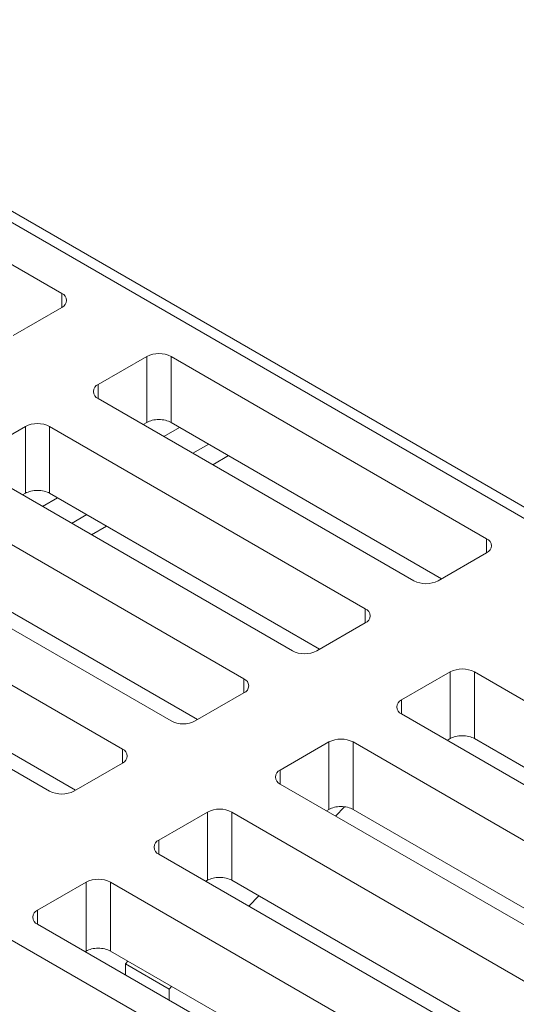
# Model space of a CAD drawing. Header units: millimetres. Extents: x -420 to 420, y -297 to 297.
# Tile 178 of 202: x 218 to 232, y 179 to 208. Entities that reach past the tile are written whole.
import ezdxf

# ---------------------------------------------------------------- set-up
doc = ezdxf.new("R2010")
doc.units = ezdxf.units.MM
doc.header["$MEASUREMENT"] = 0
doc.layers.add('layer 1', color=7, linetype='Continuous')

msp = doc.modelspace()

# ---------------------------------------------------------------- linework, layer by layer
at = {"layer": 'layer 1', "lineweight": 9}
for points in [[(225.3311, 223.6334), (225.3311, 223.6334), (269.8796, 197.9161), (269.8796, 197.9161)], [(269.2472, 197.0995), (269.2472, 197.0995), (224.6987, 222.8169), (224.6987, 222.8169)], [(223.6753, 219.8627), (223.6753, 219.8627), (268.224, 194.1454), (268.224, 194.1454)], [(222.5429, 219.0957), (222.5429, 219.0957), (184.8398, 197.3301), (184.8398, 197.3301)], [(223.0429, 219.0461), (223.0429, 219.0461), (185.2348, 197.2201), (185.2348, 197.2201)], [(267.5913, 193.3288), (267.5913, 193.3288), (223.0429, 219.0461), (223.0429, 219.0461)], [(245.7541, 185.621), (245.7541, 185.621), (209.691, 206.4398), (209.691, 206.4398)], [(245.7541, 185.2944), (245.7541, 185.2944), (209.691, 206.1132), (209.691, 206.1132)], [(218.8836, 199.5817), (218.8836, 199.5817), (209.691, 204.8886), (209.691, 204.8886)], [(218.8836, 199.1735), (218.8836, 199.1735), (218.8836, 199.5817), (218.8836, 199.5817)], [(217.4694, 198.3571), (217.4694, 198.3571), (218.8836, 199.1735), (218.8836, 199.1735)], [(222.0657, 197.7449), (221.8439, 197.8597), (221.5803, 197.8597), (221.3585, 197.7449)], [(221.3585, 197.7449), (221.3585, 197.7449), (219.9442, 196.9285), (219.9442, 196.9285)], [(221.3585, 195.8222), (221.3585, 195.8222), (221.3585, 197.7449), (221.3585, 197.7449)], [(231.2583, 192.438), (231.2583, 192.438), (222.0657, 197.7449), (222.0657, 197.7449)], [(222.0657, 197.7449), (222.0657, 197.7449), (222.0657, 195.8244), (222.0657, 195.8244)], [(219.9442, 196.9285), (219.9442, 196.9285), (219.9442, 196.5202), (219.9442, 196.5202)], [(219.9442, 196.5202), (219.9442, 196.5202), (229.1368, 191.2133), (229.1368, 191.2133)], [(191.3059, 195.8262), (191.3059, 195.8262), (227.369, 175.0074), (227.369, 175.0074)], [(218.53, 195.7038), (218.3082, 195.8186), (218.0446, 195.8186), (217.8228, 195.7038)], [(221.3585, 195.8222), (221.3585, 195.8222), (221.2565, 195.7626), (221.2565, 195.7626)], [(221.3585, 195.8222), (221.3585, 195.8222), (221.3585, 195.8222), (221.3585, 195.8222)], [(221.7121, 195.9082), (221.7121, 195.9082), (221.7121, 195.9082), (221.7121, 195.9082)], [(229.9484, 191.2737), (229.9484, 191.2737), (222.0657, 195.8244), (222.0657, 195.8244)], [(222.0657, 195.8244), (222.0657, 195.8244), (222.0657, 195.8242), (222.0657, 195.8242)], [(217.8228, 195.7038), (217.8228, 195.7038), (216.4086, 194.8874), (216.4086, 194.8874)], [(217.8228, 193.7598), (217.8228, 193.7598), (217.8228, 195.7038), (217.8228, 195.7038)], [(227.7226, 190.3969), (227.7226, 190.3969), (218.53, 195.7038), (218.53, 195.7038)], [(218.53, 195.7038), (218.53, 195.7038), (218.53, 193.762), (218.53, 193.762)], [(221.8563, 195.4164), (221.8563, 195.4164), (222.3143, 195.6808), (222.3143, 195.6808)], [(222.7049, 194.9264), (222.7049, 194.9264), (223.1629, 195.1908), (223.1629, 195.1908)], [(223.2835, 194.5924), (223.2835, 194.5924), (223.7415, 194.8568), (223.7415, 194.8568)], [(216.4086, 194.4792), (216.4086, 194.4792), (225.6011, 189.1723), (225.6011, 189.1723)], [(218.1764, 193.8458), (218.1764, 193.8458), (218.1764, 193.8458), (218.1764, 193.8458)], [(224.1869, 188.3559), (224.1869, 188.3559), (214.9943, 193.6626), (214.9943, 193.6626)], [(217.8228, 193.7598), (217.8228, 193.7598), (217.7392, 193.711), (217.7392, 193.711)], [(217.8228, 193.7598), (217.8228, 193.7598), (217.8228, 193.7598), (217.8228, 193.7598)], [(218.3206, 193.3754), (218.3206, 193.3754), (218.76, 193.6292), (218.76, 193.6292)], [(226.3944, 189.2219), (226.3944, 189.2219), (218.53, 193.762), (218.53, 193.762)], [(218.53, 193.762), (218.53, 193.762), (218.53, 193.7618), (218.53, 193.7618)], [(219.1692, 192.8854), (219.1692, 192.8854), (219.6088, 193.1392), (219.6088, 193.1392)], [(219.748, 192.5514), (219.748, 192.5514), (220.1874, 192.8052), (220.1874, 192.8052)], [(187.7702, 192.5606), (187.7702, 192.5606), (234.0867, 165.8227), (234.0867, 165.8227)], [(212.8731, 192.438), (212.8731, 192.438), (222.0657, 187.1313), (222.0657, 187.1313)], [(231.2583, 192.0298), (231.2583, 192.0298), (231.2583, 192.438), (231.2583, 192.438)], [(233.7331, 165.2103), (233.7331, 165.2103), (187.4166, 191.9482), (187.4166, 191.9482)], [(229.8438, 191.2133), (229.8438, 191.2133), (231.2583, 192.0298), (231.2583, 192.0298)], [(220.6515, 186.3149), (220.6515, 186.3149), (211.4589, 191.6216), (211.4589, 191.6216)], [(222.8401, 187.1703), (222.8401, 187.1703), (214.9943, 191.6996), (214.9943, 191.6996)], [(229.1368, 191.2133), (229.3584, 191.0985), (229.6222, 191.0985), (229.8438, 191.2133)], [(209.3374, 190.3969), (209.3374, 190.3969), (218.53, 185.0902), (218.53, 185.0902)], [(227.7226, 189.9887), (227.7226, 189.9887), (227.7226, 190.3969), (227.7226, 190.3969)], [(226.3084, 189.1723), (226.3084, 189.1723), (227.7226, 189.9887), (227.7226, 189.9887)], [(219.286, 185.1184), (219.286, 185.1184), (211.4589, 189.6371), (211.4589, 189.6371)], [(225.6011, 189.1723), (225.823, 189.0575), (226.0866, 189.0575), (226.3084, 189.1723)], [(230.9046, 188.5601), (230.6828, 188.6749), (230.4192, 188.6749), (230.1974, 188.5601)], [(224.1869, 187.9477), (224.1869, 187.9477), (224.1869, 188.3559), (224.1869, 188.3559)], [(230.1974, 188.5601), (230.1974, 188.5601), (228.7832, 187.7437), (228.7832, 187.7437)], [(230.1974, 186.6161), (230.1974, 186.6161), (230.1974, 188.5601), (230.1974, 188.5601)], [(240.0972, 183.2532), (240.0972, 183.2532), (230.9046, 188.5601), (230.9046, 188.5601)], [(230.9046, 188.5601), (230.9046, 188.5601), (230.9046, 186.6183), (230.9046, 186.6183)], [(222.7727, 187.1313), (222.7727, 187.1313), (224.1869, 187.9477), (224.1869, 187.9477)], [(228.7832, 187.7437), (228.7832, 187.7437), (228.7832, 187.3355), (228.7832, 187.3355)], [(229.95, 165.0671), (229.95, 165.0671), (191.5533, 187.2329), (191.5533, 187.2329)], [(228.7832, 187.3355), (228.7832, 187.3355), (237.9758, 182.0286), (237.9758, 182.0286)], [(229.9146, 165.0466), (229.9146, 165.0466), (191.7301, 187.0901), (191.7301, 187.0901)], [(222.0657, 187.1313), (222.2873, 187.0165), (222.5511, 187.0165), (222.7727, 187.1313)], [(230.551, 186.7021), (230.551, 186.7021), (230.551, 186.7021), (230.551, 186.7021)], [(226.662, 186.5191), (226.662, 186.5191), (225.2477, 185.7026), (225.2477, 185.7026)], [(227.369, 186.5191), (227.1474, 186.6339), (226.8836, 186.6339), (226.662, 186.5191)], [(226.662, 184.5536), (226.662, 184.5536), (226.662, 186.5191), (226.662, 186.5191)], [(236.5616, 181.2122), (236.5616, 181.2122), (227.369, 186.5191), (227.369, 186.5191)], [(227.369, 186.5191), (227.369, 186.5191), (227.369, 184.5558), (227.369, 184.5558)], [(230.1974, 186.6161), (230.1974, 186.6161), (230.1138, 186.5673), (230.1138, 186.5673)], [(230.1974, 186.6161), (230.1974, 186.6161), (230.1974, 186.6161), (230.1974, 186.6161)], [(238.7688, 182.0782), (238.7688, 182.0782), (230.9046, 186.6183), (230.9046, 186.6183)], [(230.9046, 186.6183), (230.9046, 186.6183), (230.9046, 186.6181), (230.9046, 186.6181)], [(220.6515, 185.9066), (220.6515, 185.9066), (220.6515, 186.3149), (220.6515, 186.3149)], [(219.237, 185.0902), (219.237, 185.0902), (220.6515, 185.9066), (220.6515, 185.9066)], [(225.2477, 185.7026), (225.2477, 185.7026), (225.2477, 185.2944), (225.2477, 185.2944)], [(225.2477, 185.2944), (225.2477, 185.2944), (234.4401, 179.9875), (234.4401, 179.9875)], [(218.53, 185.0902), (218.7516, 184.9754), (219.0154, 184.9754), (219.237, 185.0902)], [(227.118, 184.6338), (227.118, 184.6338), (226.8588, 184.3642), (226.8588, 184.3642)], [(227.0154, 184.6396), (227.0154, 184.6396), (227.0154, 184.6396), (227.0154, 184.6396)], [(228.7832, 175.0074), (228.7832, 175.0074), (245.7541, 184.8046), (245.7541, 184.8046)], [(223.1263, 184.478), (223.1263, 184.478), (221.7121, 183.6614), (221.7121, 183.6614)], [(223.8333, 184.478), (223.6117, 184.5928), (223.3479, 184.5928), (223.1263, 184.478)], [(223.1263, 182.4912), (223.1263, 182.4912), (223.1263, 184.478), (223.1263, 184.478)], [(233.0259, 179.1711), (233.0259, 179.1711), (223.8333, 184.478), (223.8333, 184.478)], [(223.8333, 184.478), (223.8333, 184.478), (223.8333, 182.4934), (223.8333, 182.4934)], [(226.662, 184.5536), (226.662, 184.5536), (226.5966, 184.5156), (226.5966, 184.5156)], [(226.662, 184.5536), (226.662, 184.5536), (226.662, 184.5536), (226.662, 184.5536)], [(235.2147, 180.0265), (235.2147, 180.0265), (227.369, 184.5558), (227.369, 184.5558)], [(227.369, 184.5558), (227.369, 184.5558), (227.369, 184.5556), (227.369, 184.5556)], [(221.7121, 183.6614), (221.7121, 183.6614), (221.7121, 183.2532), (221.7121, 183.2532)], [(221.7121, 183.2532), (221.7121, 183.2532), (230.9046, 177.9465), (230.9046, 177.9465)], [(219.5906, 182.4368), (219.5906, 182.4368), (218.1764, 181.6204), (218.1764, 181.6204)], [(220.2978, 182.4368), (220.076, 182.5518), (219.8124, 182.5518), (219.5906, 182.4368)], [(219.5906, 180.4287), (219.5906, 180.4287), (219.5906, 182.4368), (219.5906, 182.4368)], [(229.4904, 177.1301), (229.4904, 177.1301), (220.2978, 182.4368), (220.2978, 182.4368)], [(220.2978, 182.4368), (220.2978, 182.4368), (220.2978, 180.4309), (220.2978, 180.4309)], [(223.1263, 182.4912), (223.1263, 182.4912), (223.0795, 182.464), (223.0795, 182.464)], [(223.1263, 182.4912), (223.1263, 182.4912), (223.1263, 182.4912), (223.1263, 182.4912)], [(223.4799, 182.5772), (223.4799, 182.5772), (223.4799, 182.5772), (223.4799, 182.5772)], [(231.6607, 177.9747), (231.6607, 177.9747), (223.8333, 182.4934), (223.8333, 182.4934)], [(223.8333, 182.4934), (223.8333, 182.4934), (223.8333, 182.4932), (223.8333, 182.4932)], [(224.6209, 182.0388), (224.6209, 182.0388), (224.3333, 181.74), (224.3333, 181.74)], [(218.1764, 181.6204), (218.1764, 181.6204), (218.1764, 181.2122), (218.1764, 181.2122)], [(218.1764, 181.2122), (218.1764, 181.2122), (227.369, 175.9055), (227.369, 175.9055)], [(219.5906, 180.4287), (219.5906, 180.4287), (219.5622, 180.4121), (219.5622, 180.4121)], [(219.5906, 180.4287), (219.5906, 180.4287), (219.5906, 180.4287), (219.5906, 180.4287)], [(219.9442, 180.5147), (219.9442, 180.5147), (219.9442, 180.5147), (219.9442, 180.5147)], [(228.1066, 175.9231), (228.1066, 175.9231), (220.2978, 180.4309), (220.2978, 180.4309)], [(220.2978, 180.4309), (220.2978, 180.4309), (220.2978, 180.4307), (220.2978, 180.4307)], [(220.8095, 180.1355), (220.8095, 180.1355), (220.7363, 180.0593), (220.7363, 180.0593)], [(222.0091, 179.3245), (222.0091, 179.3245), (220.7363, 180.0593), (220.7363, 180.0593)], [(220.7363, 180.0593), (220.7363, 180.0593), (220.7363, 179.7345), (220.7363, 179.7345)], [(222.0823, 179.4007), (222.0823, 179.4007), (222.0091, 179.3245), (222.0091, 179.3245)], [(222.0091, 178.9997), (222.0091, 178.9997), (222.0091, 179.3245), (222.0091, 179.3245)]]:
    msp.add_open_spline(points, degree=3, dxfattribs=at)
for points in [[(218.8836, 199.1735), (218.9684, 199.2057), (219.0244, 199.2869), (219.0244, 199.3777), (219.0244, 199.3777), (219.0244, 199.4683), (218.9684, 199.5495), (218.8836, 199.5817)], [(219.9442, 196.9285), (219.8594, 196.8963), (219.8034, 196.8151), (219.8034, 196.7243), (219.8034, 196.7243), (219.8034, 196.6337), (219.8594, 196.5524), (219.9442, 196.5202)], [(222.0657, 195.8244), (221.9719, 195.8784), (221.8447, 195.9086), (221.7121, 195.9082), (221.7121, 195.9082), (221.5795, 195.9078), (221.4523, 195.8768), (221.3585, 195.8222)], [(222.0657, 195.8244), (221.9719, 195.8784), (221.8447, 195.9086), (221.7121, 195.9082), (221.7121, 195.9082), (221.5795, 195.9078), (221.4523, 195.8768), (221.3585, 195.8222)], [(222.0657, 195.8244), (221.9719, 195.8784), (221.8447, 195.9086), (221.7121, 195.9082), (221.7121, 195.9082), (221.5795, 195.9078), (221.4523, 195.8768), (221.3585, 195.8222)], [(222.0657, 195.8244), (221.9719, 195.8784), (221.8447, 195.9086), (221.7121, 195.9082), (221.7121, 195.9082), (221.5795, 195.9078), (221.4523, 195.8768), (221.3585, 195.8222)], [(222.0657, 195.8244), (221.9719, 195.8784), (221.8447, 195.9086), (221.7121, 195.9082), (221.7121, 195.9082), (221.5795, 195.9078), (221.4523, 195.8768), (221.3585, 195.8222)], [(222.0657, 195.8244), (221.9719, 195.8784), (221.8447, 195.9086), (221.7121, 195.9082), (221.7121, 195.9082), (221.5795, 195.9078), (221.4523, 195.8768), (221.3585, 195.8222)], [(222.0657, 195.8244), (221.9719, 195.8784), (221.8447, 195.9086), (221.7121, 195.9082), (221.7121, 195.9082), (221.5795, 195.9078), (221.4523, 195.8768), (221.3585, 195.8222)], [(222.0657, 195.8244), (221.9719, 195.8784), (221.8447, 195.9086), (221.7121, 195.9082), (221.7121, 195.9082), (221.5795, 195.9078), (221.4523, 195.8768), (221.3585, 195.8222)], [(222.0657, 195.8242), (221.9719, 195.8784), (221.8447, 195.9086), (221.7121, 195.9082), (221.7121, 195.9082), (221.5795, 195.9078), (221.4523, 195.8768), (221.3585, 195.8222)], [(222.0657, 195.8242), (221.9719, 195.8784), (221.8447, 195.9086), (221.7121, 195.9082), (221.7121, 195.9082), (221.5795, 195.9078), (221.4523, 195.8768), (221.3585, 195.8222)], [(222.0657, 195.8242), (221.9719, 195.8784), (221.8447, 195.9086), (221.7121, 195.9082), (221.7121, 195.9082), (221.5795, 195.9078), (221.4523, 195.8768), (221.3585, 195.8222)], [(222.0657, 195.8242), (221.9719, 195.8784), (221.8447, 195.9086), (221.7121, 195.9082), (221.7121, 195.9082), (221.5795, 195.9078), (221.4523, 195.8768), (221.3585, 195.8222)], [(222.0657, 195.8242), (221.9719, 195.8784), (221.8447, 195.9086), (221.7121, 195.9082), (221.7121, 195.9082), (221.5795, 195.9078), (221.4523, 195.8768), (221.3585, 195.8222)], [(222.0657, 195.8242), (221.9719, 195.8784), (221.8447, 195.9086), (221.7121, 195.9082), (221.7121, 195.9082), (221.5795, 195.9078), (221.4523, 195.8768), (221.3585, 195.8222)], [(222.0657, 195.8242), (221.9719, 195.8784), (221.8447, 195.9086), (221.7121, 195.9082), (221.7121, 195.9082), (221.5795, 195.9078), (221.4523, 195.8768), (221.3585, 195.8222)], [(222.0657, 195.8242), (221.9719, 195.8784), (221.8447, 195.9086), (221.7121, 195.9082), (221.7121, 195.9082), (221.5795, 195.9078), (221.4523, 195.8768), (221.3585, 195.8222)], [(222.0657, 195.8242), (221.9719, 195.8784), (221.8447, 195.9086), (221.7121, 195.9082), (221.7121, 195.9082), (221.5795, 195.9078), (221.4523, 195.8768), (221.3585, 195.8222)], [(222.0657, 195.8242), (221.9719, 195.8784), (221.8447, 195.9086), (221.7121, 195.9082), (221.7121, 195.9082), (221.5795, 195.9078), (221.4523, 195.8768), (221.3585, 195.8222)], [(222.0657, 195.8242), (221.9719, 195.8784), (221.8447, 195.9086), (221.7121, 195.9082), (221.7121, 195.9082), (221.5795, 195.9078), (221.4523, 195.8768), (221.3585, 195.8222)], [(222.0657, 195.8242), (221.9719, 195.8784), (221.8447, 195.9086), (221.7121, 195.9082), (221.7121, 195.9082), (221.5795, 195.9078), (221.4523, 195.8768), (221.3585, 195.8222)], [(222.0657, 195.8242), (221.9719, 195.8784), (221.8447, 195.9086), (221.7121, 195.9082), (221.7121, 195.9082), (221.5795, 195.9078), (221.4523, 195.8768), (221.3585, 195.8222)], [(218.53, 193.762), (218.4362, 193.816), (218.309, 193.8462), (218.1764, 193.8458), (218.1764, 193.8458), (218.0438, 193.8454), (217.9166, 193.8144), (217.8228, 193.7598)], [(218.53, 193.762), (218.4362, 193.816), (218.309, 193.8462), (218.1764, 193.8458), (218.1764, 193.8458), (218.0438, 193.8454), (217.9166, 193.8144), (217.8228, 193.7598)], [(218.53, 193.762), (218.4362, 193.816), (218.309, 193.8462), (218.1764, 193.8458), (218.1764, 193.8458), (218.0438, 193.8454), (217.9166, 193.8144), (217.8228, 193.7598)], [(218.53, 193.762), (218.4362, 193.816), (218.309, 193.8462), (218.1764, 193.8458), (218.1764, 193.8458), (218.0438, 193.8454), (217.9166, 193.8144), (217.8228, 193.7598)], [(218.53, 193.762), (218.4362, 193.816), (218.309, 193.8462), (218.1764, 193.8458), (218.1764, 193.8458), (218.0438, 193.8454), (217.9166, 193.8144), (217.8228, 193.7598)], [(218.53, 193.762), (218.4362, 193.816), (218.309, 193.8462), (218.1764, 193.8458), (218.1764, 193.8458), (218.0438, 193.8454), (217.9166, 193.8144), (217.8228, 193.7598)], [(218.53, 193.762), (218.4362, 193.816), (218.309, 193.8462), (218.1764, 193.8458), (218.1764, 193.8458), (218.0438, 193.8454), (217.9166, 193.8144), (217.8228, 193.7598)], [(218.53, 193.762), (218.4362, 193.816), (218.309, 193.8462), (218.1764, 193.8458), (218.1764, 193.8458), (218.0438, 193.8454), (217.9166, 193.8144), (217.8228, 193.7598)], [(218.53, 193.7618), (218.4362, 193.816), (218.309, 193.8462), (218.1764, 193.8458), (218.1764, 193.8458), (218.0438, 193.8454), (217.9166, 193.8144), (217.8228, 193.7598)], [(218.53, 193.7618), (218.4362, 193.816), (218.309, 193.8462), (218.1764, 193.8458), (218.1764, 193.8458), (218.0438, 193.8454), (217.9166, 193.8144), (217.8228, 193.7598)], [(218.53, 193.7618), (218.4362, 193.816), (218.309, 193.8462), (218.1764, 193.8458), (218.1764, 193.8458), (218.0438, 193.8454), (217.9166, 193.8144), (217.8228, 193.7598)], [(218.53, 193.7618), (218.4362, 193.816), (218.309, 193.8462), (218.1764, 193.8458), (218.1764, 193.8458), (218.0438, 193.8454), (217.9166, 193.8144), (217.8228, 193.7598)], [(218.53, 193.7618), (218.4362, 193.816), (218.309, 193.8462), (218.1764, 193.8458), (218.1764, 193.8458), (218.0438, 193.8454), (217.9166, 193.8144), (217.8228, 193.7598)], [(218.53, 193.7618), (218.4362, 193.816), (218.309, 193.8462), (218.1764, 193.8458), (218.1764, 193.8458), (218.0438, 193.8454), (217.9166, 193.8144), (217.8228, 193.7598)], [(218.53, 193.7618), (218.4362, 193.816), (218.309, 193.8462), (218.1764, 193.8458), (218.1764, 193.8458), (218.0438, 193.8454), (217.9166, 193.8144), (217.8228, 193.7598)], [(218.53, 193.7618), (218.4362, 193.816), (218.309, 193.8462), (218.1764, 193.8458), (218.1764, 193.8458), (218.0438, 193.8454), (217.9166, 193.8144), (217.8228, 193.7598)], [(218.53, 193.7618), (218.4362, 193.816), (218.309, 193.8462), (218.1764, 193.8458), (218.1764, 193.8458), (218.0438, 193.8454), (217.9166, 193.8144), (217.8228, 193.7598)], [(218.53, 193.7618), (218.4362, 193.816), (218.309, 193.8462), (218.1764, 193.8458), (218.1764, 193.8458), (218.0438, 193.8454), (217.9166, 193.8144), (217.8228, 193.7598)], [(218.53, 193.7618), (218.4362, 193.816), (218.309, 193.8462), (218.1764, 193.8458), (218.1764, 193.8458), (218.0438, 193.8454), (217.9166, 193.8144), (217.8228, 193.7598)], [(218.53, 193.7618), (218.4362, 193.816), (218.309, 193.8462), (218.1764, 193.8458), (218.1764, 193.8458), (218.0438, 193.8454), (217.9166, 193.8144), (217.8228, 193.7598)], [(218.53, 193.7618), (218.4362, 193.816), (218.309, 193.8462), (218.1764, 193.8458), (218.1764, 193.8458), (218.0438, 193.8454), (217.9166, 193.8144), (217.8228, 193.7598)], [(231.2583, 192.0298), (231.3429, 192.062), (231.3991, 192.1432), (231.3991, 192.234), (231.3991, 192.234), (231.3991, 192.3246), (231.3429, 192.406), (231.2583, 192.438)], [(227.7226, 189.9887), (227.8074, 190.0209), (227.8634, 190.1021), (227.8634, 190.1929), (227.8634, 190.1929), (227.8634, 190.2835), (227.8074, 190.3647), (227.7226, 190.3969)], [(224.1869, 187.9477), (224.2717, 187.9799), (224.3277, 188.0611), (224.3277, 188.1519), (224.3277, 188.1519), (224.3277, 188.2425), (224.2717, 188.3237), (224.1869, 188.3559)], [(228.7832, 187.7437), (228.6984, 187.7115), (228.6424, 187.6303), (228.6424, 187.5395), (228.6424, 187.5395), (228.6424, 187.4489), (228.6984, 187.3677), (228.7832, 187.3355)], [(230.9046, 186.6183), (230.8108, 186.6723), (230.6836, 186.7025), (230.551, 186.7021), (230.551, 186.7021), (230.4184, 186.7017), (230.2912, 186.6709), (230.1974, 186.6161)], [(230.9046, 186.6183), (230.8108, 186.6723), (230.6836, 186.7025), (230.551, 186.7021), (230.551, 186.7021), (230.4184, 186.7017), (230.2912, 186.6709), (230.1974, 186.6161)], [(230.9046, 186.6183), (230.8108, 186.6723), (230.6836, 186.7025), (230.551, 186.7021), (230.551, 186.7021), (230.4184, 186.7017), (230.2912, 186.6709), (230.1974, 186.6161)], [(230.9046, 186.6183), (230.8108, 186.6723), (230.6836, 186.7025), (230.551, 186.7021), (230.551, 186.7021), (230.4184, 186.7017), (230.2912, 186.6709), (230.1974, 186.6161)], [(230.9046, 186.6183), (230.8108, 186.6723), (230.6836, 186.7025), (230.551, 186.7021), (230.551, 186.7021), (230.4184, 186.7017), (230.2912, 186.6709), (230.1974, 186.6161)], [(230.9046, 186.6183), (230.8108, 186.6723), (230.6836, 186.7025), (230.551, 186.7021), (230.551, 186.7021), (230.4184, 186.7017), (230.2912, 186.6707), (230.1974, 186.6161)], [(230.9046, 186.6183), (230.8108, 186.6723), (230.6836, 186.7025), (230.551, 186.7021), (230.551, 186.7021), (230.4184, 186.7017), (230.2912, 186.6707), (230.1974, 186.6161)], [(230.9046, 186.6183), (230.8108, 186.6723), (230.6836, 186.7025), (230.551, 186.7021), (230.551, 186.7021), (230.4184, 186.7017), (230.2912, 186.6707), (230.1974, 186.6161)], [(230.9046, 186.6183), (230.8108, 186.6723), (230.6836, 186.7025), (230.551, 186.7021), (230.551, 186.7021), (230.4184, 186.7017), (230.2912, 186.6707), (230.1974, 186.6161)], [(230.9046, 186.6183), (230.8108, 186.6723), (230.6836, 186.7025), (230.551, 186.7021), (230.551, 186.7021), (230.4184, 186.7017), (230.2912, 186.6707), (230.1974, 186.6161)], [(230.9046, 186.6183), (230.8108, 186.6723), (230.6836, 186.7025), (230.551, 186.7021), (230.551, 186.7021), (230.4184, 186.7017), (230.2912, 186.6707), (230.1974, 186.6161)], [(230.9046, 186.6183), (230.8108, 186.6723), (230.6836, 186.7025), (230.551, 186.7021), (230.551, 186.7021), (230.4184, 186.7017), (230.2912, 186.6707), (230.1974, 186.6161)], [(230.9046, 186.6183), (230.8108, 186.6723), (230.6836, 186.7025), (230.551, 186.7021), (230.551, 186.7021), (230.4184, 186.7017), (230.2912, 186.6707), (230.1974, 186.6161)], [(230.9046, 186.6183), (230.8108, 186.6723), (230.6836, 186.7025), (230.551, 186.7021), (230.551, 186.7021), (230.4184, 186.7017), (230.2912, 186.6707), (230.1974, 186.6161)], [(230.9046, 186.6183), (230.8108, 186.6723), (230.6836, 186.7025), (230.551, 186.7021), (230.551, 186.7021), (230.4184, 186.7017), (230.2912, 186.6707), (230.1974, 186.6161)], [(230.9046, 186.6183), (230.8108, 186.6723), (230.6836, 186.7025), (230.551, 186.7021), (230.551, 186.7021), (230.4184, 186.7017), (230.2912, 186.6707), (230.1974, 186.6161)], [(230.9046, 186.6183), (230.8108, 186.6723), (230.6836, 186.7025), (230.551, 186.7021), (230.551, 186.7021), (230.4184, 186.7017), (230.2912, 186.6707), (230.1974, 186.6161)], [(230.9046, 186.6181), (230.8108, 186.6723), (230.6836, 186.7025), (230.551, 186.7021), (230.551, 186.7021), (230.4184, 186.7017), (230.2912, 186.6707), (230.1974, 186.6161)], [(230.9046, 186.6181), (230.8108, 186.6723), (230.6836, 186.7025), (230.551, 186.7021), (230.551, 186.7021), (230.4184, 186.7017), (230.2912, 186.6707), (230.1974, 186.6161)], [(230.9046, 186.6181), (230.8108, 186.6723), (230.6836, 186.7025), (230.551, 186.7021), (230.551, 186.7021), (230.4184, 186.7017), (230.2912, 186.6707), (230.1974, 186.6161)], [(230.9046, 186.6181), (230.8108, 186.6723), (230.6836, 186.7025), (230.551, 186.7021), (230.551, 186.7021), (230.4184, 186.7017), (230.2912, 186.6707), (230.1974, 186.6161)], [(220.6515, 185.9066), (220.7361, 185.9388), (220.7923, 186.02), (220.7923, 186.1109), (220.7923, 186.1109), (220.7923, 186.2015), (220.7361, 186.2827), (220.6515, 186.3149)], [(225.2477, 185.7026), (225.1629, 185.6704), (225.1067, 185.589), (225.1067, 185.4984), (225.1067, 185.4984), (225.1067, 185.4078), (225.1629, 185.3264), (225.2477, 185.2944)], [(227.369, 184.5558), (227.2752, 184.6098), (227.148, 184.64), (227.0154, 184.6396), (227.0154, 184.6396), (226.8828, 184.6392), (226.7556, 184.6084), (226.662, 184.5536)], [(227.369, 184.5558), (227.2752, 184.6098), (227.148, 184.64), (227.0154, 184.6396), (227.0154, 184.6396), (226.8828, 184.6392), (226.7556, 184.6084), (226.662, 184.5536)], [(227.369, 184.5558), (227.2752, 184.6098), (227.148, 184.64), (227.0154, 184.6396), (227.0154, 184.6396), (226.8828, 184.6392), (226.7556, 184.6084), (226.662, 184.5536)], [(227.369, 184.5558), (227.2752, 184.6098), (227.148, 184.64), (227.0154, 184.6396), (227.0154, 184.6396), (226.8828, 184.6392), (226.7556, 184.6084), (226.662, 184.5536)], [(227.369, 184.5558), (227.2752, 184.6098), (227.148, 184.64), (227.0154, 184.6396), (227.0154, 184.6396), (226.8828, 184.6392), (226.7556, 184.6084), (226.662, 184.5536)], [(227.369, 184.5558), (227.2752, 184.6098), (227.148, 184.64), (227.0154, 184.6396), (227.0154, 184.6396), (226.8828, 184.6392), (226.7556, 184.6084), (226.662, 184.5536)], [(227.369, 184.5558), (227.2752, 184.6098), (227.148, 184.64), (227.0154, 184.6396), (227.0154, 184.6396), (226.8828, 184.6392), (226.7556, 184.6082), (226.662, 184.5536)], [(227.369, 184.5558), (227.2752, 184.6098), (227.148, 184.64), (227.0154, 184.6396), (227.0154, 184.6396), (226.8828, 184.6392), (226.7556, 184.6082), (226.662, 184.5536)], [(227.369, 184.5558), (227.2752, 184.6098), (227.148, 184.64), (227.0154, 184.6396), (227.0154, 184.6396), (226.8828, 184.6392), (226.7556, 184.6082), (226.662, 184.5536)], [(227.369, 184.5558), (227.2752, 184.6098), (227.148, 184.64), (227.0154, 184.6396), (227.0154, 184.6396), (226.8828, 184.6392), (226.7556, 184.6082), (226.662, 184.5536)], [(227.369, 184.5558), (227.2752, 184.6098), (227.148, 184.64), (227.0154, 184.6396), (227.0154, 184.6396), (226.8828, 184.6392), (226.7556, 184.6082), (226.662, 184.5536)], [(227.369, 184.5558), (227.2752, 184.6098), (227.148, 184.64), (227.0154, 184.6396), (227.0154, 184.6396), (226.8828, 184.6392), (226.7556, 184.6082), (226.662, 184.5536)], [(227.369, 184.5558), (227.2752, 184.6098), (227.148, 184.64), (227.0154, 184.6396), (227.0154, 184.6396), (226.8828, 184.6392), (226.7556, 184.6082), (226.662, 184.5536)], [(227.369, 184.5558), (227.2752, 184.6098), (227.148, 184.64), (227.0154, 184.6396), (227.0154, 184.6396), (226.8828, 184.6392), (226.7556, 184.6082), (226.662, 184.5536)], [(227.369, 184.5558), (227.2752, 184.6098), (227.148, 184.64), (227.0154, 184.6396), (227.0154, 184.6396), (226.8828, 184.6392), (226.7556, 184.6082), (226.662, 184.5536)], [(227.369, 184.5558), (227.2752, 184.6098), (227.148, 184.64), (227.0154, 184.6396), (227.0154, 184.6396), (226.8828, 184.6392), (226.7556, 184.6082), (226.662, 184.5536)], [(227.369, 184.5558), (227.2752, 184.6098), (227.148, 184.64), (227.0154, 184.6396), (227.0154, 184.6396), (226.8828, 184.6392), (226.7556, 184.6082), (226.662, 184.5536)], [(227.369, 184.5558), (227.2752, 184.6098), (227.148, 184.64), (227.0154, 184.6396), (227.0154, 184.6396), (226.8828, 184.6392), (226.7556, 184.6082), (226.662, 184.5536)], [(227.369, 184.5556), (227.2752, 184.6098), (227.148, 184.64), (227.0154, 184.6396), (227.0154, 184.6396), (226.8828, 184.6392), (226.7556, 184.6082), (226.662, 184.5536)], [(227.369, 184.5556), (227.2752, 184.6098), (227.148, 184.64), (227.0154, 184.6396), (227.0154, 184.6396), (226.8828, 184.6392), (226.7556, 184.6082), (226.662, 184.5536)], [(227.369, 184.5556), (227.2752, 184.6098), (227.148, 184.64), (227.0154, 184.6396), (227.0154, 184.6396), (226.8828, 184.6392), (226.7556, 184.6082), (226.662, 184.5536)], [(221.7121, 183.6614), (221.6273, 183.6294), (221.5713, 183.548), (221.5713, 183.4574), (221.5713, 183.4574), (221.5713, 183.3668), (221.6273, 183.2854), (221.7121, 183.2532)], [(223.8333, 182.4934), (223.7397, 182.5474), (223.6125, 182.5776), (223.4799, 182.5772), (223.4799, 182.5772), (223.3473, 182.5768), (223.2201, 182.546), (223.1263, 182.4912)], [(223.8333, 182.4934), (223.7397, 182.5474), (223.6125, 182.5776), (223.4799, 182.5772), (223.4799, 182.5772), (223.3473, 182.5768), (223.2201, 182.546), (223.1263, 182.4912)], [(223.8333, 182.4934), (223.7397, 182.5474), (223.6125, 182.5776), (223.4799, 182.5772), (223.4799, 182.5772), (223.3473, 182.5768), (223.2201, 182.546), (223.1263, 182.4912)], [(223.8333, 182.4934), (223.7397, 182.5474), (223.6125, 182.5776), (223.4799, 182.5772), (223.4799, 182.5772), (223.3473, 182.5768), (223.2201, 182.546), (223.1263, 182.4912)], [(223.8333, 182.4934), (223.7397, 182.5474), (223.6125, 182.5776), (223.4799, 182.5772), (223.4799, 182.5772), (223.3473, 182.5768), (223.2201, 182.546), (223.1263, 182.4912)], [(223.8333, 182.4934), (223.7397, 182.5474), (223.6125, 182.5776), (223.4799, 182.5772), (223.4799, 182.5772), (223.3473, 182.5768), (223.2201, 182.546), (223.1263, 182.4912)], [(223.8333, 182.4934), (223.7397, 182.5474), (223.6125, 182.5776), (223.4799, 182.5772), (223.4799, 182.5772), (223.3473, 182.5768), (223.2201, 182.546), (223.1263, 182.4912)], [(223.8333, 182.4934), (223.7397, 182.5474), (223.6125, 182.5776), (223.4799, 182.5772), (223.4799, 182.5772), (223.3473, 182.5768), (223.2201, 182.5458), (223.1263, 182.4912)], [(223.8333, 182.4934), (223.7397, 182.5474), (223.6125, 182.5776), (223.4799, 182.5772), (223.4799, 182.5772), (223.3473, 182.5768), (223.2201, 182.5458), (223.1263, 182.4912)], [(223.8333, 182.4934), (223.7397, 182.5474), (223.6125, 182.5776), (223.4799, 182.5772), (223.4799, 182.5772), (223.3473, 182.5768), (223.2201, 182.5458), (223.1263, 182.4912)], [(223.8333, 182.4934), (223.7397, 182.5474), (223.6125, 182.5776), (223.4799, 182.5772), (223.4799, 182.5772), (223.3473, 182.5768), (223.2201, 182.5458), (223.1263, 182.4912)], [(223.8333, 182.4934), (223.7397, 182.5474), (223.6125, 182.5776), (223.4799, 182.5772), (223.4799, 182.5772), (223.3473, 182.5768), (223.2201, 182.5458), (223.1263, 182.4912)], [(223.8333, 182.4934), (223.7397, 182.5474), (223.6125, 182.5776), (223.4799, 182.5772), (223.4799, 182.5772), (223.3473, 182.5768), (223.2201, 182.5458), (223.1263, 182.4912)], [(223.8333, 182.4934), (223.7397, 182.5474), (223.6125, 182.5776), (223.4799, 182.5772), (223.4799, 182.5772), (223.3473, 182.5768), (223.2201, 182.5458), (223.1263, 182.4912)], [(223.8333, 182.4934), (223.7397, 182.5474), (223.6125, 182.5776), (223.4799, 182.5772), (223.4799, 182.5772), (223.3473, 182.5768), (223.2201, 182.5458), (223.1263, 182.4912)], [(223.8333, 182.4934), (223.7397, 182.5474), (223.6125, 182.5776), (223.4799, 182.5772), (223.4799, 182.5772), (223.3473, 182.5768), (223.2201, 182.5458), (223.1263, 182.4912)], [(223.8333, 182.4934), (223.7397, 182.5474), (223.6125, 182.5776), (223.4799, 182.5772), (223.4799, 182.5772), (223.3473, 182.5768), (223.2201, 182.5458), (223.1263, 182.4912)], [(223.8333, 182.4934), (223.7397, 182.5474), (223.6125, 182.5776), (223.4799, 182.5772), (223.4799, 182.5772), (223.3473, 182.5768), (223.2201, 182.5458), (223.1263, 182.4912)], [(223.8333, 182.4934), (223.7397, 182.5474), (223.6125, 182.5776), (223.4799, 182.5772), (223.4799, 182.5772), (223.3473, 182.5768), (223.2201, 182.5458), (223.1263, 182.4912)], [(223.8333, 182.4932), (223.7397, 182.5474), (223.6125, 182.5776), (223.4799, 182.5772), (223.4799, 182.5772), (223.3473, 182.5768), (223.2201, 182.5458), (223.1263, 182.4912)], [(223.8333, 182.4932), (223.7397, 182.5474), (223.6125, 182.5776), (223.4799, 182.5772), (223.4799, 182.5772), (223.3473, 182.5768), (223.2201, 182.5458), (223.1263, 182.4912)], [(218.1764, 181.6204), (218.0916, 181.5882), (218.0356, 181.507), (218.0356, 181.4164), (218.0356, 181.4164), (218.0356, 181.3256), (218.0916, 181.2444), (218.1764, 181.2122)], [(220.2978, 180.4309), (220.204, 180.4849), (220.0768, 180.5151), (219.9442, 180.5147), (219.9442, 180.5147), (219.8116, 180.5143), (219.6844, 180.4835), (219.5906, 180.4287)], [(220.2978, 180.4309), (220.204, 180.4849), (220.0768, 180.5151), (219.9442, 180.5147), (219.9442, 180.5147), (219.8116, 180.5143), (219.6844, 180.4835), (219.5906, 180.4287)], [(220.2978, 180.4309), (220.204, 180.4849), (220.0768, 180.5151), (219.9442, 180.5147), (219.9442, 180.5147), (219.8116, 180.5143), (219.6844, 180.4835), (219.5906, 180.4287)], [(220.2978, 180.4309), (220.204, 180.4849), (220.0768, 180.5151), (219.9442, 180.5147), (219.9442, 180.5147), (219.8116, 180.5143), (219.6844, 180.4835), (219.5906, 180.4287)], [(220.2978, 180.4309), (220.204, 180.4849), (220.0768, 180.5151), (219.9442, 180.5147), (219.9442, 180.5147), (219.8116, 180.5143), (219.6844, 180.4835), (219.5906, 180.4287)], [(220.2978, 180.4309), (220.204, 180.4849), (220.0768, 180.5151), (219.9442, 180.5147), (219.9442, 180.5147), (219.8116, 180.5143), (219.6844, 180.4835), (219.5906, 180.4287)], [(220.2978, 180.4309), (220.204, 180.4849), (220.0768, 180.5151), (219.9442, 180.5147), (219.9442, 180.5147), (219.8116, 180.5143), (219.6844, 180.4835), (219.5906, 180.4287)], [(220.2978, 180.4309), (220.204, 180.4849), (220.0768, 180.5151), (219.9442, 180.5147), (219.9442, 180.5147), (219.8116, 180.5143), (219.6844, 180.4833), (219.5906, 180.4287)], [(220.2978, 180.4309), (220.204, 180.4849), (220.0768, 180.5151), (219.9442, 180.5147), (219.9442, 180.5147), (219.8116, 180.5143), (219.6844, 180.4833), (219.5906, 180.4287)], [(220.2978, 180.4309), (220.204, 180.4849), (220.0768, 180.5151), (219.9442, 180.5147), (219.9442, 180.5147), (219.8116, 180.5143), (219.6844, 180.4833), (219.5906, 180.4287)], [(220.2978, 180.4309), (220.204, 180.4849), (220.0768, 180.5151), (219.9442, 180.5147), (219.9442, 180.5147), (219.8116, 180.5143), (219.6844, 180.4833), (219.5906, 180.4287)], [(220.2978, 180.4309), (220.204, 180.4849), (220.0768, 180.5151), (219.9442, 180.5147), (219.9442, 180.5147), (219.8116, 180.5143), (219.6844, 180.4833), (219.5906, 180.4287)], [(220.2978, 180.4309), (220.204, 180.4849), (220.0768, 180.5151), (219.9442, 180.5147), (219.9442, 180.5147), (219.8116, 180.5143), (219.6844, 180.4833), (219.5906, 180.4287)], [(220.2978, 180.4309), (220.204, 180.4849), (220.0768, 180.5151), (219.9442, 180.5147), (219.9442, 180.5147), (219.8116, 180.5143), (219.6844, 180.4833), (219.5906, 180.4287)], [(220.2978, 180.4309), (220.204, 180.4849), (220.0768, 180.5151), (219.9442, 180.5147), (219.9442, 180.5147), (219.8116, 180.5143), (219.6844, 180.4833), (219.5906, 180.4287)], [(220.2978, 180.4309), (220.204, 180.4849), (220.0768, 180.5151), (219.9442, 180.5147), (219.9442, 180.5147), (219.8116, 180.5143), (219.6844, 180.4833), (219.5906, 180.4287)], [(220.2978, 180.4309), (220.204, 180.4849), (220.0768, 180.5151), (219.9442, 180.5147), (219.9442, 180.5147), (219.8116, 180.5143), (219.6844, 180.4833), (219.5906, 180.4287)], [(220.2978, 180.4309), (220.204, 180.4849), (220.0768, 180.5151), (219.9442, 180.5147), (219.9442, 180.5147), (219.8116, 180.5143), (219.6844, 180.4833), (219.5906, 180.4287)], [(220.2978, 180.4309), (220.204, 180.4849), (220.0768, 180.5151), (219.9442, 180.5147), (219.9442, 180.5147), (219.8116, 180.5143), (219.6844, 180.4833), (219.5906, 180.4287)], [(220.2978, 180.4307), (220.204, 180.4849), (220.0768, 180.5151), (219.9442, 180.5147), (219.9442, 180.5147), (219.8116, 180.5143), (219.6844, 180.4833), (219.5906, 180.4287)], [(220.2978, 180.4307), (220.204, 180.4849), (220.0768, 180.5151), (219.9442, 180.5147), (219.9442, 180.5147), (219.8116, 180.5143), (219.6844, 180.4833), (219.5906, 180.4287)]]:
    msp.add_open_spline(points, degree=3, knots=[0, 0, 0, 0, 0.3333333, 0.3333333, 0.3333333, 0.3333333, 1, 1, 1, 1], dxfattribs=at)

doc.saveas('drawing.dxf')
